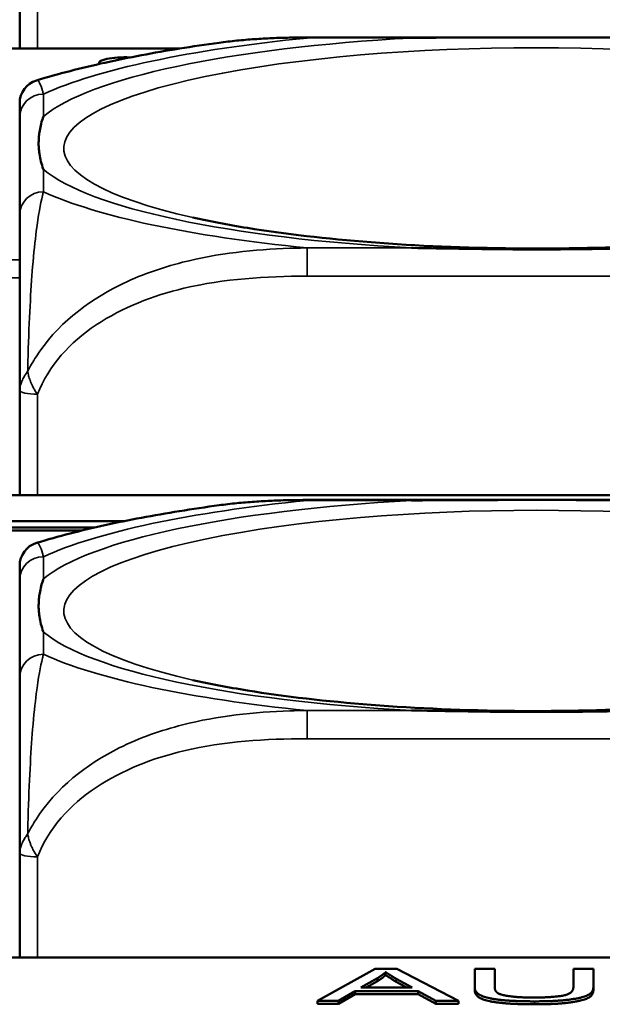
# Model space of a CAD drawing. Header units: inches. Extents: x 3.3 to 58.3, y 0.8 to 38.3.
# Tile 13 of 162: x 22.838 to 23.225, y 3.031 to 3.684. Entities that reach past the tile are written whole.
import ezdxf

# ---------------------------------------------------------------- set-up
doc = ezdxf.new("R2010")
doc.units = ezdxf.units.IN
doc.header["$MEASUREMENT"] = 0
doc.layers.add('Visible (ANSI)', color=7, linetype='Continuous', lineweight=50)
doc.layers.add('Visible Narrow (ANSI)', color=7, linetype='Continuous', lineweight=35)

msp = doc.modelspace()

# ---------------------------------------------------------------- linework, layer by layer
at = {"layer": 'Visible (ANSI)'}
for p, q in [((22.83834, 3.74465), (22.83834, 3.66472)), ((23.0289, 3.67209), (23.33282, 3.67209)), ((22.94442, 3.66472), (22.82848, 3.66472)), ((22.83834, 3.61913), (22.83834, 3.55444)), ((22.83834, 3.43814), (22.83834, 3.3688)), ((33.5021, 3.3688), (22.08707, 3.3688)), ((23.0289, 3.36557), (23.33282, 3.36557)), ((22.7439, 3.3516), (22.90782, 3.3516)), ((22.88813, 3.34734), (22.76359, 3.34734)), ((22.87989, 3.34539), (22.77182, 3.34539)), ((22.83834, 3.31261), (22.83834, 3.24792)), ((22.83834, 3.13162), (22.83834, 3.06228)), ((33.5021, 3.06228), (22.08707, 3.06228)), ((23.03576, 3.03367), (23.07417, 3.05496)), ((23.07417, 3.05496), (23.0885, 3.05496)), ((23.0885, 3.05496), (23.12935, 3.03367)), ((23.1401, 3.04266), (23.1401, 3.05496)), ((23.1401, 3.05496), (23.15336, 3.05496)), ((23.15336, 3.05496), (23.15336, 3.04268)), ((23.2055, 3.04268), (23.2055, 3.05496)), ((23.2055, 3.05496), (23.21876, 3.05496)), ((23.21876, 3.05496), (23.21876, 3.04266)), ((23.06457, 3.0424), (23.07562, 3.04865)), ((23.07562, 3.04669), (23.07562, 3.04865)), ((23.08103, 3.05077), (23.08103, 3.05272)), ((23.08804, 3.04831), (23.09856, 3.0424)), ((23.09856, 3.0424), (23.06457, 3.0424)), ((23.07562, 3.04669), (23.06803, 3.0424)), ((23.09508, 3.0424), (23.08804, 3.04635)), ((23.1401, 3.04071), (23.1401, 3.04266)), ((23.21876, 3.04071), (23.21876, 3.04266)), ((23.06076, 3.04011), (23.04978, 3.03367)), ((23.06076, 3.03816), (23.04978, 3.03172)), ((23.10268, 3.04011), (23.06076, 3.04011)), ((23.06076, 3.03816), (23.06076, 3.04011)), ((23.10268, 3.03816), (23.06076, 3.03816)), ((23.11426, 3.03367), (23.10268, 3.04011)), ((23.10268, 3.03816), (23.10268, 3.04011)), ((23.11426, 3.03172), (23.10268, 3.03816)), ((23.04978, 3.03367), (23.03576, 3.03367)), ((23.03576, 3.03172), (23.03576, 3.03367)), ((23.04978, 3.03172), (23.03576, 3.03172)), ((23.04978, 3.03172), (23.04978, 3.03367)), ((23.12935, 3.03367), (23.11426, 3.03367)), ((23.11426, 3.03172), (23.11426, 3.03367)), ((23.12935, 3.03172), (23.11426, 3.03172)), ((23.12935, 3.03172), (23.12935, 3.03367))]:
    msp.add_line(p, q, dxfattribs=at)
for centre in [(22.85409, 3.62856), (22.85409, 3.32204)]:
    msp.add_arc(centre, 0.01575, 106.91867, 180, dxfattribs=at)
msp.add_ellipse((22.90848, 3.65521), major_axis=(-0.0175, 0), ratio=0.21286, start_param=4.533594, end_param=6.455023, dxfattribs=at)
for points, knots in [([(22.97055, 3.66858), (22.96165, 3.66738), (22.9529, 3.66608), (22.93573, 3.66333), (22.92731, 3.66187), (22.91083, 3.65876), (22.90277, 3.65712), (22.88699, 3.65364), (22.87927, 3.6518), (22.86416, 3.6479), (22.85676, 3.64583), (22.84951, 3.64363)], [3.7088552, 3.7088552, 3.7088552, 3.7088552, 3.7874457, 3.7874457, 3.8660363, 3.8660363, 3.9446268, 3.9446268, 4.0232173, 4.0232173, 4.1018079, 4.1018079, 4.1018079, 4.1018079]), ([(22.97055, 3.66858), (22.97447, 3.66912), (22.97839, 3.66957), (22.98622, 3.67036), (22.99013, 3.67069), (22.99794, 3.67124), (23.00184, 3.67145), (23.00962, 3.67179), (23.0135, 3.6719), (23.02123, 3.67205), (23.02507, 3.67209), (23.0289, 3.67209)], [-0.1421395, -0.1421395, -0.1421395, -0.1421395, -0.1137116, -0.1137116, -0.0852837, -0.0852837, -0.0568558, -0.0568558, -0.0284279, -0.0284279, 0, 0, 0, 0]), ([(23.09811, 3.67173), (23.09855, 3.67174), (23.09898, 3.67174), (23.11549, 3.672), (23.13155, 3.67205), (23.15451, 3.67208), (23.1612, 3.67209), (23.17038, 3.67209), (23.17285, 3.67209), (23.17693, 3.67209), (23.17854, 3.67209), (23.18167, 3.67209), (23.18319, 3.67209), (23.18676, 3.67209), (23.18881, 3.67209), (23.19499, 3.67209), (23.19911, 3.67209), (23.20885, 3.67208), (23.21445, 3.67208), (23.23421, 3.67203), (23.24825, 3.67197), (23.26273, 3.67174), (23.26317, 3.67174), (23.26361, 3.67173)], [-0.416114, -0.416114, -0.416114, -0.416114, -0.4127691, -0.4127691, -0.2896446, -0.2896446, -0.2388934, -0.2388934, -0.2201881, -0.2201881, -0.2080204, -0.2080204, -0.196499, -0.196499, -0.1809939, -0.1809939, -0.149741, -0.149741, -0.1073162, -0.1073162, 0, 0, 0.0033356, 0.0033356, 0.0033356, 0.0033356]), ([(22.85409, 3.58456), (22.85406, 3.58465), (22.85402, 3.58474), (22.85278, 3.58825), (22.85192, 3.59154), (22.85121, 3.59631), (22.85107, 3.5977), (22.85096, 3.59964), (22.85094, 3.60016), (22.85092, 3.60102), (22.85091, 3.60136), (22.85091, 3.60203), (22.85091, 3.60235), (22.85093, 3.60312), (22.85094, 3.60355), (22.851, 3.60488), (22.85106, 3.60577), (22.85126, 3.60788), (22.85142, 3.6091), (22.85214, 3.61342), (22.85293, 3.61651), (22.85402, 3.6196), (22.85406, 3.61969), (22.85409, 3.61979)], [-0.416114, -0.416114, -0.416114, -0.416114, -0.4127691, -0.4127691, -0.2896446, -0.2896446, -0.2388934, -0.2388934, -0.2201881, -0.2201881, -0.2080204, -0.2080204, -0.196499, -0.196499, -0.1809939, -0.1809939, -0.149741, -0.149741, -0.1073162, -0.1073162, 0, 0, 0.0033356, 0.0033356, 0.0033356, 0.0033356]), ([(22.83834, 3.55444), (22.83834, 3.54864), (22.83834, 3.54094), (22.83834, 3.52907), (22.83834, 3.51089), (22.83834, 3.47969), (22.83834, 3.43814)], [3.9382945, 3.9382945, 3.9382945, 3.9382945, 4.1457245, 4.1457245, 4.1457245, 4.463515, 4.463515, 4.463515, 4.463515]), ([(23.40851, 3.55276), (23.39099, 3.54882), (23.36994, 3.54515), (23.32081, 3.53875), (23.29222, 3.53615), (23.23124, 3.53273), (23.19874, 3.53199), (23.134, 3.5326), (23.10177, 3.53398), (23.04171, 3.53864), (23.01383, 3.5419), (22.97626, 3.54798), (22.96406, 3.55032), (22.95321, 3.55276)], [5.469743, 5.469743, 5.469743, 5.469743, 5.734301, 5.734301, 6.025686, 6.025686, 6.328033, 6.328033, 6.632722, 6.632722, 6.932824, 6.932824, 7.096627, 7.096627, 7.096627, 7.096627]), ([(23.26361, 3.53262), (23.26317, 3.53261), (23.26273, 3.5326), (23.24825, 3.53236), (23.23421, 3.53209), (23.21445, 3.53183), (23.20885, 3.53176), (23.19911, 3.53168), (23.19499, 3.53166), (23.18881, 3.53164), (23.18676, 3.53163), (23.18319, 3.53162), (23.18167, 3.53162), (23.17854, 3.53162), (23.17693, 3.53163), (23.17285, 3.53163), (23.17038, 3.53164), (23.1612, 3.53169), (23.15451, 3.53175), (23.13155, 3.53202), (23.11549, 3.53233), (23.09898, 3.5326), (23.09855, 3.53261), (23.09811, 3.53262)], [-0.4149464, -0.4149464, -0.4149464, -0.4149464, -0.41162, -0.41162, -0.3046026, -0.3046026, -0.2622958, -0.2622958, -0.23113, -0.23113, -0.215668, -0.215668, -0.2041787, -0.2041787, -0.1920448, -0.1920448, -0.1733916, -0.1733916, -0.1227817, -0.1227817, 0, 0, 0.0033356, 0.0033356, 0.0033356, 0.0033356]), ([(22.97055, 3.36207), (22.96165, 3.36086), (22.9529, 3.35957), (22.93573, 3.35681), (22.92731, 3.35535), (22.91083, 3.35225), (22.90277, 3.3506), (22.88699, 3.34712), (22.87927, 3.34529), (22.86416, 3.34138), (22.85676, 3.33932), (22.84951, 3.33711)], [3.7088552, 3.7088552, 3.7088552, 3.7088552, 3.7874457, 3.7874457, 3.8660363, 3.8660363, 3.9446268, 3.9446268, 4.0232173, 4.0232173, 4.1018079, 4.1018079, 4.1018079, 4.1018079]), ([(22.97055, 3.36207), (22.97447, 3.3626), (22.97839, 3.36306), (22.98622, 3.36384), (22.99013, 3.36417), (22.99794, 3.36472), (23.00184, 3.36493), (23.00962, 3.36527), (23.0135, 3.36538), (23.02123, 3.36554), (23.02507, 3.36557), (23.0289, 3.36557)], [-0.1421395, -0.1421395, -0.1421395, -0.1421395, -0.1137116, -0.1137116, -0.0852837, -0.0852837, -0.0568558, -0.0568558, -0.0284279, -0.0284279, 0, 0, 0, 0]), ([(23.09811, 3.36521), (23.09855, 3.36522), (23.09898, 3.36522), (23.11549, 3.36548), (23.13155, 3.36553), (23.15451, 3.36556), (23.1612, 3.36557), (23.17038, 3.36557), (23.17285, 3.36557), (23.17693, 3.36557), (23.17854, 3.36557), (23.18167, 3.36557), (23.18319, 3.36557), (23.18676, 3.36557), (23.18881, 3.36557), (23.19499, 3.36557), (23.19911, 3.36557), (23.20885, 3.36556), (23.21445, 3.36556), (23.23421, 3.36552), (23.24825, 3.36545), (23.26273, 3.36522), (23.26317, 3.36522), (23.26361, 3.36521)], [-0.416114, -0.416114, -0.416114, -0.416114, -0.4127691, -0.4127691, -0.2896446, -0.2896446, -0.2388934, -0.2388934, -0.2201881, -0.2201881, -0.2080204, -0.2080204, -0.196499, -0.196499, -0.1809939, -0.1809939, -0.149741, -0.149741, -0.1073162, -0.1073162, 0, 0, 0.0033356, 0.0033356, 0.0033356, 0.0033356]), ([(22.85409, 3.27804), (22.85406, 3.27813), (22.85402, 3.27823), (22.85278, 3.28173), (22.85192, 3.28502), (22.85121, 3.28979), (22.85107, 3.29119), (22.85096, 3.29312), (22.85094, 3.29364), (22.85092, 3.2945), (22.85091, 3.29484), (22.85091, 3.29551), (22.85091, 3.29583), (22.85093, 3.2966), (22.85094, 3.29704), (22.851, 3.29836), (22.85106, 3.29925), (22.85126, 3.30136), (22.85142, 3.30258), (22.85214, 3.3069), (22.85293, 3.30999), (22.85402, 3.31308), (22.85406, 3.31318), (22.85409, 3.31327)], [-0.416114, -0.416114, -0.416114, -0.416114, -0.4127691, -0.4127691, -0.2896446, -0.2896446, -0.2388934, -0.2388934, -0.2201881, -0.2201881, -0.2080204, -0.2080204, -0.196499, -0.196499, -0.1809939, -0.1809939, -0.149741, -0.149741, -0.1073162, -0.1073162, 0, 0, 0.0033356, 0.0033356, 0.0033356, 0.0033356]), ([(22.83834, 3.24792), (22.83834, 3.24213), (22.83834, 3.23442), (22.83834, 3.22255), (22.83834, 3.20438), (22.83834, 3.17317), (22.83834, 3.13162)], [3.9382945, 3.9382945, 3.9382945, 3.9382945, 4.1457245, 4.1457245, 4.1457245, 4.463515, 4.463515, 4.463515, 4.463515]), ([(23.40851, 3.24624), (23.39099, 3.2423), (23.36994, 3.23863), (23.32081, 3.23224), (23.29222, 3.22963), (23.23124, 3.22621), (23.19874, 3.22547), (23.134, 3.22609), (23.10177, 3.22746), (23.04171, 3.23212), (23.01383, 3.23538), (22.97626, 3.24146), (22.96406, 3.2438), (22.95321, 3.24624)], [5.469743, 5.469743, 5.469743, 5.469743, 5.734301, 5.734301, 6.025686, 6.025686, 6.328033, 6.328033, 6.632722, 6.632722, 6.932824, 6.932824, 7.096627, 7.096627, 7.096627, 7.096627]), ([(23.26361, 3.2261), (23.26317, 3.22609), (23.26273, 3.22608), (23.24825, 3.22585), (23.23421, 3.22557), (23.21445, 3.22531), (23.20885, 3.22525), (23.19911, 3.22517), (23.19499, 3.22514), (23.18881, 3.22512), (23.18676, 3.22511), (23.18319, 3.22511), (23.18167, 3.22511), (23.17854, 3.22511), (23.17693, 3.22511), (23.17285, 3.22512), (23.17038, 3.22513), (23.1612, 3.22517), (23.15451, 3.22523), (23.13155, 3.2255), (23.11549, 3.22581), (23.09898, 3.22608), (23.09855, 3.22609), (23.09811, 3.2261)], [-0.4149464, -0.4149464, -0.4149464, -0.4149464, -0.41162, -0.41162, -0.3046026, -0.3046026, -0.2622958, -0.2622958, -0.23113, -0.23113, -0.215668, -0.215668, -0.2041787, -0.2041787, -0.1920448, -0.1920448, -0.1733916, -0.1733916, -0.1227817, -0.1227817, 0, 0, 0.0033356, 0.0033356, 0.0033356, 0.0033356])]:
    msp.add_open_spline(points, degree=3, knots=knots, dxfattribs=at)
for points, degree in [([(22.83834, 3.62856), (22.83834, 3.62856), (22.83834, 3.62457), (22.83834, 3.61913)], 3), ([(22.83834, 3.32204), (22.83834, 3.32205), (22.83834, 3.31805), (22.83834, 3.31261)], 3), ([(23.07562, 3.04865), (23.07905, 3.05067), (23.08103, 3.05272)], 2), ([(23.08103, 3.05077), (23.07905, 3.04872), (23.07562, 3.04669)], 2), ([(23.08103, 3.05272), (23.08332, 3.051), (23.08804, 3.04831)], 2), ([(23.08804, 3.04635), (23.08332, 3.04905), (23.08103, 3.05077)], 2), ([(23.17966, 3.03332), (23.16563, 3.03332), (23.14772, 3.03538), (23.1401, 3.03929), (23.1401, 3.04266)], 2), ([(23.17966, 3.03136), (23.16563, 3.03136), (23.14772, 3.03342), (23.1401, 3.03733), (23.1401, 3.04071)], 2), ([(23.15336, 3.04268), (23.15336, 3.03992), (23.15817, 3.03729), (23.16998, 3.03586), (23.17852, 3.03586)], 2), ([(23.17852, 3.03586), (23.19307, 3.03586), (23.2055, 3.03869), (23.2055, 3.04268)], 2), ([(23.21876, 3.04266), (23.21876, 3.03945), (23.21198, 3.03568), (23.19414, 3.03332), (23.17966, 3.03332)], 2), ([(23.21876, 3.04071), (23.21876, 3.03749), (23.21198, 3.03373), (23.19414, 3.03136), (23.17966, 3.03136)], 2)]:
    msp.add_open_spline(points, degree=degree, dxfattribs=at)
at = {"layer": 'Visible Narrow (ANSI)'}
for p, q in [((22.85015, 3.66472), (22.85015, 3.74214)), ((23.0289, 3.67209), (23.0289, 3.67173)), ((23.0289, 3.67173), (23.09811, 3.67173)), ((22.82848, 3.6645), (22.94299, 3.6645)), ((22.85409, 3.61979), (22.85409, 3.63452)), ((22.85409, 3.56983), (22.85409, 3.58456)), ((23.0289, 3.53262), (23.0289, 3.51388)), ((23.09811, 3.53262), (23.0289, 3.53262)), ((22.83834, 3.52465), (22.82848, 3.52465)), ((22.82848, 3.51275), (22.83834, 3.51275)), ((23.0289, 3.51388), (23.33282, 3.51388)), ((22.85015, 3.3688), (22.85015, 3.43562)), ((23.0289, 3.36557), (23.0289, 3.36521)), ((23.0289, 3.36521), (23.09811, 3.36521)), ((22.85409, 3.31327), (22.85409, 3.328)), ((22.85409, 3.26331), (22.85409, 3.27804)), ((23.0289, 3.2261), (23.0289, 3.20736)), ((23.09811, 3.2261), (23.0289, 3.2261)), ((23.0289, 3.20736), (23.33282, 3.20736)), ((22.85015, 3.06228), (22.85015, 3.1291)), ((23.08804, 3.04635), (23.08804, 3.04831)), ((23.17966, 3.03136), (23.17966, 3.03332))]:
    msp.add_line(p, q, dxfattribs=at)
for centre, major_axis, ratio, start_param, end_param in [((23.18086, 3.59857), (-0.31328, 0), 0.21286, 2.384238, 7.04054), ((23.18086, 3.60217), (-0.33708, 0), 0.21286, 4.960405, 6.035169), ((23.18086, 3.60217), (-0.36037, 0), 0.21286, 5.147686, 5.847888), ((22.85409, 3.61913), (-0.01575, 0), 0.977083, 4.712389, 6.283185), ((23.18086, 3.60217), (-0.33708, 0), 0.21286, 0.248016, 1.32278), ((22.85409, 3.55444), (-0.01575, 0), 0.977083, 4.712389, 6.283185), ((23.18086, 3.60217), (0.36037, 0), 0.21286, 3.57689, 4.277092), ((22.85015, 3.43814), (-0.01181, 0), 0.21286, 0, 1.570796), ((23.18086, 3.29206), (-0.31328, 0), 0.21286, 2.384238, 7.04054), ((23.18086, 3.29565), (-0.33708, 0), 0.21286, 4.960405, 6.035169), ((23.18086, 3.29565), (-0.36037, 0), 0.21286, 5.147686, 5.847888), ((22.85409, 3.31261), (-0.01575, 0), 0.977083, 4.712389, 6.283185), ((23.18086, 3.29565), (-0.33708, 0), 0.21286, 0.248016, 1.32278), ((22.85409, 3.24792), (-0.01575, 0), 0.977083, 4.712389, 6.283185), ((23.18086, 3.29565), (0.36037, 0), 0.21286, 3.57689, 4.277092), ((22.85015, 3.13162), (-0.01181, 0), 0.21286, 0, 1.570796)]:
    msp.add_ellipse(centre, major_axis=major_axis, ratio=ratio, start_param=start_param, end_param=end_param, dxfattribs=at)
for points, knots in [([(22.97055, 3.66859), (22.98626, 3.67072), (23.00206, 3.67159), (23.02137, 3.67178), (23.02515, 3.67177), (23.0289, 3.67173)], [-0.1421395, -0.1421395, -0.1421395, -0.1421395, -0.0278591, -0.0278591, 0, 0, 0, 0]), ([(22.85409, 3.63452), (22.85389, 3.63532), (22.85368, 3.63608), (22.85221, 3.64115), (22.85083, 3.64403), (22.84951, 3.64363)], [0, 0, 0, 0, 0.0278591, 0.0278591, 0.1946839, 0.1946839, 0.1946839, 0.1946839]), ([(22.84363, 3.45064), (22.84371, 3.45431), (22.84381, 3.45798), (22.84462, 3.48519), (22.84571, 3.50485), (22.8477, 3.52948), (22.84852, 3.5372), (22.85073, 3.55442), (22.85216, 3.56178), (22.85368, 3.56819), (22.85389, 3.56903), (22.85409, 3.56983)], [-4.4390134, -4.4390134, -4.4390134, -4.4390134, -4.4135105, -4.4135105, -4.2449302, -4.2449302, -4.1395675, -4.1395675, -3.9661536, -3.9661536, -3.9382945, -3.9382945, -3.9382945, -3.9382945]), ([(23.0289, 3.53262), (23.02515, 3.53258), (23.02137, 3.53249), (22.99402, 3.53158), (22.96984, 3.52907), (22.932, 3.51943), (22.91794, 3.51453), (22.88271, 3.49697), (22.86259, 3.48137), (22.84716, 3.45726), (22.84532, 3.45397), (22.84363, 3.45064)], [0, 0, 0, 0, 0.0278591, 0.0278591, 0.201273, 0.201273, 0.3066357, 0.3066357, 0.475216, 0.475216, 0.5007189, 0.5007189, 0.5007189, 0.5007189]), ([(22.85015, 3.43562), (22.86504, 3.47401), (22.90664, 3.49636), (22.94729, 3.50588), (22.97382, 3.5121), (23.00167, 3.51388), (23.0289, 3.51388)], [-0.5252205, -0.5252205, -0.5252205, -0.5252205, -0.20743, -0.20743, -0.20743, 0, 0, 0, 0]), ([(22.84363, 3.45064), (22.84304, 3.4499), (22.8425, 3.44915), (22.84146, 3.44755), (22.84096, 3.4467), (22.84025, 3.44532), (22.84, 3.44479), (22.83966, 3.44401), (22.83956, 3.44374), (22.8393, 3.44306), (22.83915, 3.44265), (22.83882, 3.44157), (22.83866, 3.44091), (22.83841, 3.43954), (22.83834, 3.43883), (22.83834, 3.43814)], [-0.00012419, -0.00012419, -0.00012419, -0.00012419, 0.00449537, 0.00449537, 0.00977487, 0.00977487, 0.01307456, 0.01307456, 0.0147244, 0.0147244, 0.01736415, 0.01736415, 0.02158775, 0.02158775, 0.02627331, 0.02627331, 0.02627331, 0.02627331]), ([(22.85015, 3.43562), (22.84954, 3.43645), (22.84898, 3.43729), (22.848, 3.43892), (22.84756, 3.43971), (22.84691, 3.441), (22.84666, 3.4415), (22.84629, 3.44231), (22.84615, 3.44262), (22.84575, 3.44357), (22.8455, 3.44421), (22.84488, 3.44586), (22.84455, 3.44689), (22.84402, 3.44883), (22.8438, 3.44974), (22.84363, 3.45064)], [-0.02627331, -0.02627331, -0.02627331, -0.02627331, -0.02158775, -0.02158775, -0.01736415, -0.01736415, -0.0147244, -0.0147244, -0.01307456, -0.01307456, -0.00977487, -0.00977487, -0.00449537, -0.00449537, 0.00012419, 0.00012419, 0.00012419, 0.00012419]), ([(22.97055, 3.36207), (22.98626, 3.3642), (23.00206, 3.36508), (23.02137, 3.36526), (23.02515, 3.36526), (23.0289, 3.36521)], [-0.1421395, -0.1421395, -0.1421395, -0.1421395, -0.0278591, -0.0278591, 0, 0, 0, 0]), ([(22.85409, 3.328), (22.85389, 3.3288), (22.85368, 3.32957), (22.85221, 3.33463), (22.85083, 3.33751), (22.84951, 3.33711)], [0, 0, 0, 0, 0.0278591, 0.0278591, 0.1946839, 0.1946839, 0.1946839, 0.1946839]), ([(22.84363, 3.14412), (22.84371, 3.1478), (22.84381, 3.15146), (22.84462, 3.17867), (22.84571, 3.19833), (22.8477, 3.22296), (22.84852, 3.23068), (22.85073, 3.2479), (22.85216, 3.25526), (22.85368, 3.26167), (22.85389, 3.26251), (22.85409, 3.26331)], [-4.4390134, -4.4390134, -4.4390134, -4.4390134, -4.4135105, -4.4135105, -4.2449302, -4.2449302, -4.1395675, -4.1395675, -3.9661536, -3.9661536, -3.9382945, -3.9382945, -3.9382945, -3.9382945]), ([(23.0289, 3.2261), (23.02515, 3.22606), (23.02137, 3.22597), (22.99402, 3.22507), (22.96984, 3.22255), (22.932, 3.21291), (22.91794, 3.20801), (22.88271, 3.19045), (22.86259, 3.17485), (22.84716, 3.15075), (22.84532, 3.14745), (22.84363, 3.14412)], [0, 0, 0, 0, 0.0278591, 0.0278591, 0.201273, 0.201273, 0.3066357, 0.3066357, 0.475216, 0.475216, 0.5007189, 0.5007189, 0.5007189, 0.5007189]), ([(22.85015, 3.1291), (22.86504, 3.16749), (22.90664, 3.18984), (22.94729, 3.19937), (22.97382, 3.20558), (23.00167, 3.20736), (23.0289, 3.20736)], [-0.5252205, -0.5252205, -0.5252205, -0.5252205, -0.20743, -0.20743, -0.20743, 0, 0, 0, 0]), ([(22.84363, 3.14412), (22.84304, 3.14338), (22.8425, 3.14263), (22.84146, 3.14103), (22.84096, 3.14018), (22.84025, 3.1388), (22.84, 3.13828), (22.83966, 3.13749), (22.83956, 3.13723), (22.8393, 3.13655), (22.83915, 3.13613), (22.83882, 3.13505), (22.83866, 3.13439), (22.83841, 3.13303), (22.83834, 3.13232), (22.83834, 3.13162)], [-0.00012419, -0.00012419, -0.00012419, -0.00012419, 0.00449537, 0.00449537, 0.00977487, 0.00977487, 0.01307456, 0.01307456, 0.0147244, 0.0147244, 0.01736415, 0.01736415, 0.02158775, 0.02158775, 0.02627331, 0.02627331, 0.02627331, 0.02627331]), ([(22.85015, 3.1291), (22.84954, 3.12993), (22.84898, 3.13078), (22.848, 3.13241), (22.84756, 3.13319), (22.84691, 3.13448), (22.84666, 3.13498), (22.84629, 3.13579), (22.84615, 3.13611), (22.84575, 3.13705), (22.8455, 3.13769), (22.84488, 3.13935), (22.84455, 3.14038), (22.84402, 3.14231), (22.8438, 3.14322), (22.84363, 3.14412)], [-0.02627331, -0.02627331, -0.02627331, -0.02627331, -0.02158775, -0.02158775, -0.01736415, -0.01736415, -0.0147244, -0.0147244, -0.01307456, -0.01307456, -0.00977487, -0.00977487, -0.00449537, -0.00449537, 0.00012419, 0.00012419, 0.00012419, 0.00012419])]:
    msp.add_open_spline(points, degree=3, knots=knots, dxfattribs=at)

doc.saveas('drawing.dxf')
